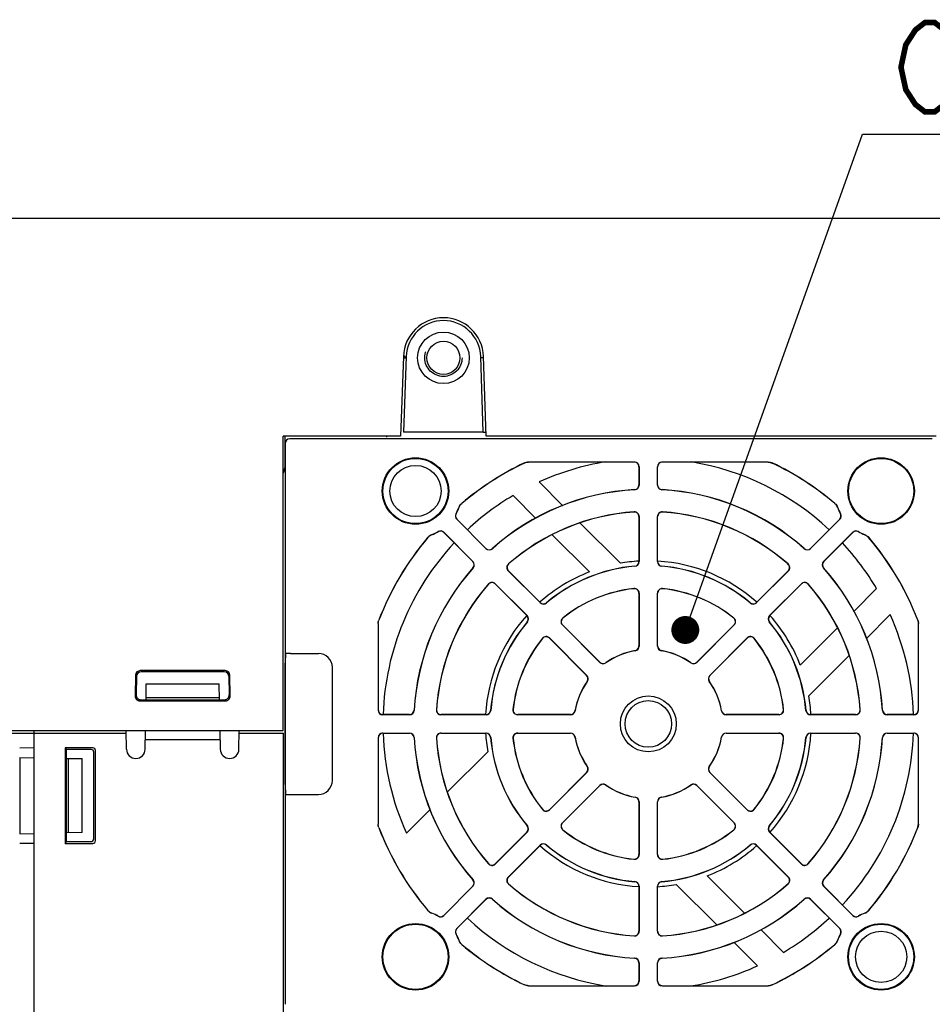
# Model space of a CAD drawing. Header units: millimetres. Extents: x 92 to 1223, y 92 to 847.
# Tile 40 of 41: x 974 to 1073, y 741 to 846. Entities that reach past the tile are written whole.
import ezdxf

# ---------------------------------------------------------------- set-up
doc = ezdxf.new("R2010")
doc.units = ezdxf.units.MM
doc.header["$LTSCALE"] = 69.3
doc.linetypes.add('HIDDEN', pattern=[0.2, 0.1, -0.1])
for name, color, linetype in [('ALL_AXIS', 7, 'CONTINUOUS'), ('ALL_FEATURES', 7, 'CONTINUOUS'), ('ALL_NOTE', 7, 'CONTINUOUS'), ('DEFAULT_2', 8, 'HIDDEN')]:
    doc.layers.add(name, color=color, linetype=linetype)

msp = doc.modelspace()

# ---------------------------------------------------------------- linework, layer by layer
at = {"layer": 'ALL_AXIS', "color": 7, "linetype": 'CONTINUOUS'}
for p in [(960, 769.7), (976, 770)]:
    msp.add_line(p, (976, 769.7), dxfattribs=at)
for centre in [(1017, 795.7), (1067, 745.7)]:
    msp.add_circle(centre, 2.75, dxfattribs=at)
for radius in [4.3, 4]:
    msp.add_arc((1020, 810), radius, 2, 178, dxfattribs=at)
at = {"layer": 'ALL_FEATURES', "color": 7, "linetype": 'CONTINUOUS'}
for p, q in [((961, 825), (1164, 825)), ((1015.7026, 810.1501), (1015.404, 801.6)), ((1015.6974, 810), (1015.9976, 810)), ((1016.0024, 810.1396), (1015.7183, 802.0043)), ((1024.2813, 802.0131), (1023.9976, 810.1396)), ((1024.3026, 810), (1024.0024, 810)), ((1024.596, 801.6), (1024.2974, 810.1501)), ((1002.8, 770), (1002.8, 801.6)), ((1015.404, 801.6), (1002.8, 801.6)), ((1002.95, 801.6), (1002.95, 798.201)), ((1072.5001, 801.3), (1003.4999, 801.3)), ((1013.904, 801.5), (1013.9057, 801.6)), ((1015.7199, 802.0498), (1024.2801, 802.0498)), ((1024.2813, 802.0131), (1024.5785, 802.0131)), ((1072.9299, 801.6), (1024.596, 801.6)), ((1003, 800.8001), (1003, 740.5999)), ((1040.514, 798.814), (1029.1286, 798.814)), ((1040.5001, 798.8), (1029.1318, 798.8)), ((1041, 798.3001), (1041, 796.3561)), ((1041.014, 798.314), (1041.014, 796.3429)), ((1042.986, 796.3429), (1042.986, 798.314)), ((1043, 796.3561), (1043, 798.3001)), ((1054.8714, 798.814), (1043.486, 798.814)), ((1054.8682, 798.8), (1043.4999, 798.8)), ((1030.2678, 796.6731), (1032.8255, 794.1155)), ((1029.9311, 792.7672), (1027.4765, 795.2218)), ((1041, 792.9496), (1041, 788.1355)), ((1041.014, 792.9645), (1041.014, 788.1227)), ((1042.986, 788.1227), (1042.986, 792.9645)), ((1043, 788.1355), (1043, 792.9496)), ((1024.5649, 789.5295), (1021.4314, 792.6631)), ((1024.5655, 789.5487), (1021.4487, 792.6655)), ((1034.6562, 792.2847), (1039, 787.9409)), ((1062.5513, 792.6655), (1059.4345, 789.5487)), ((1062.5686, 792.6631), (1059.4351, 789.5295)), ((1020.0345, 791.2513), (1023.1513, 788.1345)), ((1020.0369, 791.2686), (1023.1705, 788.1351)), ((1035.6795, 787.0188), (1031.6841, 791.0142)), ((1060.8295, 788.1351), (1063.9631, 791.2686)), ((1060.8487, 788.1345), (1063.9655, 791.2513)), ((1030.3775, 783.7169), (1026.9538, 787.1406)), ((1030.3783, 783.7359), (1026.9743, 787.1399)), ((1057.0257, 787.1399), (1053.6217, 783.7359)), ((1057.0462, 787.1406), (1053.6225, 783.7169)), ((1025.5594, 785.7462), (1028.9831, 782.3225)), ((1025.5601, 785.7257), (1028.9641, 782.3217)), ((1055.0169, 782.3225), (1058.4406, 785.7462)), ((1055.0359, 782.3217), (1058.4399, 785.7257)), ((1041, 784.7201), (1041, 779.0665)), ((1041.014, 784.7356), (1041.014, 779.0548)), ((1042.986, 779.0548), (1042.986, 784.7356)), ((1043, 779.0665), (1043, 784.7201)), ((1064.0672, 782.7689), (1066.5218, 785.2235)), ((1067.9732, 782.4323), (1065.4155, 779.8745)), ((1012.986, 781.473), (1012.986, 772.186)), ((1013, 781.4704), (1013, 772.1999)), ((1036.7895, 777.305), (1032.7726, 781.3219)), ((1036.7911, 777.3231), (1032.7934, 781.3208)), ((1051.2066, 781.3208), (1047.2089, 777.3231)), ((1051.2274, 781.3219), (1047.2105, 777.305)), ((1071, 772.1999), (1071, 781.4704)), ((1071.014, 772.186), (1071.014, 781.473)), ((1058.3188, 777.0205), (1062.3142, 781.0159)), ((1031.3781, 779.9274), (1035.395, 775.9105)), ((1031.3792, 779.9066), (1035.3769, 775.9089)), ((1048.605, 775.9105), (1052.6219, 779.9274)), ((1048.6231, 775.9089), (1052.6208, 779.9066)), ((1003.0787, 778.2612), (1003.0346, 778.2172)), ((1003.5786, 778.2698), (1006.57, 778.2698)), ((1063.5847, 778.0438), (1059.2409, 773.7)), ((1003.0175, 764.1827), (1003.0175, 777.2173)), ((986.9281, 775.9282), (986.8925, 773.6923)), ((996.5739, 776.4183), (987.4261, 776.4183)), ((996.4563, 776.3), (987.5437, 776.3)), ((997.1075, 773.6923), (997.0719, 775.9282)), ((1008.0698, 764.63), (1008.0698, 776.77)), ((987.0438, 775.8087), (987.0088, 773.8068)), ((988.0576, 773.3), (988.0873, 775)), ((988.0873, 775), (995.9127, 775)), ((995.9424, 773.3), (995.9127, 775)), ((996.9562, 775.8106), (996.9912, 773.8068)), ((987.3905, 773.1863), (996.6095, 773.1863)), ((987.5061, 773.3), (996.4939, 773.3)), ((995.9389, 773.5), (988.0611, 773.5)), ((1016.3571, 771.686), (1013.486, 771.686)), ((1016.3439, 771.7), (1013.4999, 771.7)), ((1024.5773, 771.686), (1019.7355, 771.686)), ((1024.5645, 771.7), (1019.7504, 771.7)), ((1033.6452, 771.686), (1027.9644, 771.686)), ((1033.6335, 771.7), (1027.9799, 771.7)), ((1056.0356, 771.686), (1050.3548, 771.686)), ((1056.0201, 771.7), (1050.3665, 771.7)), ((1064.2645, 771.686), (1059.4227, 771.686)), ((1064.2496, 771.7), (1059.4355, 771.7)), ((1070.514, 771.686), (1067.6429, 771.686)), ((1070.5001, 771.7), (1067.6561, 771.7)), ((960, 770), (1002.8, 770)), ((976, 770), (976, 715)), ((976, 769.7), (985.9351, 769.7)), ((985.9651, 767.9825), (985.9299, 770)), ((987.9648, 767.9825), (988, 770)), ((996, 770), (996.0352, 767.9825)), ((998.0349, 767.9825), (998.0701, 770)), ((998.0649, 769.7), (1002.8086, 769.7)), ((1002.8272, 737.8), (1002.8174, 769.7)), ((1013.486, 769.714), (1016.3571, 769.714)), ((1013.4999, 769.7), (1016.3439, 769.7)), ((1019.7355, 769.714), (1024.5773, 769.714)), ((1019.7504, 769.7), (1024.5645, 769.7)), ((1027.9644, 769.714), (1033.6452, 769.714)), ((1027.9799, 769.7), (1033.6335, 769.7)), ((1050.3548, 769.714), (1056.0356, 769.714)), ((1050.3665, 769.7), (1056.0201, 769.7)), ((1059.4227, 769.714), (1064.2645, 769.714)), ((1059.4355, 769.7), (1064.2496, 769.7)), ((1067.6429, 769.714), (1070.514, 769.714)), ((1067.6561, 769.7), (1070.5001, 769.7)), ((996.0175, 769), (987.9825, 769)), ((1012.986, 769.214), (1012.986, 759.927)), ((1013, 769.2001), (1013, 759.9296)), ((1071, 759.9296), (1071, 769.2001)), ((1071.014, 759.927), (1071.014, 769.214)), ((976, 768.1171), (974.4913, 768.0908)), ((979.3688, 768.1312), (979.3688, 757.8688)), ((979.3688, 768.1312), (979.5469, 767.9531)), ((982.3324, 768.1312), (979.3688, 768.1312)), ((979.5, 768), (979.5, 758)), ((982.1543, 767.9531), (979.5469, 767.9531)), ((982.4385, 758.3604), (982.4527, 767.6538)), ((982.6312, 758.1676), (982.6312, 767.8324)), ((1020.4153, 763.3562), (1024.7591, 767.7)), ((974.492, 767.0909), (976, 767.0646)), ((974.5, 767.0892), (974.5, 758.9108)), ((979.5, 767.0035), (981.2, 766.9738)), ((979.7, 767), (979.7, 759)), ((981.2, 759.0262), (981.2, 766.9738)), ((1035.395, 765.4895), (1031.3781, 761.4726)), ((1035.3769, 765.4911), (1031.3792, 761.4934)), ((1052.6219, 761.4726), (1048.605, 765.4895)), ((1052.6208, 761.4934), (1048.6231, 765.4911)), ((1003.0787, 763.1388), (1003.0346, 763.1828)), ((1032.7726, 760.0781), (1036.7895, 764.095)), ((1032.7934, 760.0792), (1036.7911, 764.0769)), ((1047.2089, 764.0769), (1051.2066, 760.0792)), ((1047.2105, 764.095), (1051.2274, 760.0781)), ((1003.5786, 763.1302), (1006.57, 763.1302)), ((1041, 762.3335), (1041, 756.6799)), ((1041.014, 762.3452), (1041.014, 756.6644)), ((1042.986, 756.6644), (1042.986, 762.3452)), ((1043, 756.6799), (1043, 762.3335)), ((1016.0268, 758.9677), (1018.5845, 761.5255)), ((974.492, 758.9091), (976, 758.9354)), ((981.2, 759.0262), (979.5, 758.9965)), ((1028.9831, 759.0775), (1025.5594, 755.6538)), ((1028.9641, 759.0783), (1025.5601, 755.6743)), ((1058.4406, 755.6538), (1055.0169, 759.0775)), ((1058.4399, 755.6743), (1055.0359, 759.0783)), ((974.4913, 757.9092), (976, 757.8829)), ((979.3688, 757.8688), (979.562, 758.062)), ((979.562, 758.062), (982.1392, 758.062)), ((979.3688, 757.8688), (982.3324, 757.8688)), ((1026.9538, 754.2594), (1030.3775, 757.6831)), ((1026.9743, 754.2601), (1030.3783, 757.6641)), ((1053.6217, 757.6641), (1057.0257, 754.2601)), ((1053.6225, 757.6831), (1057.0462, 754.2594)), ((1048.3205, 754.3812), (1052.3159, 750.3858)), ((1023.1513, 753.2655), (1020.0345, 750.1487)), ((1023.1705, 753.2649), (1020.0369, 750.1314)), ((1041, 753.2645), (1041, 748.4504)), ((1041.014, 753.2773), (1041.014, 748.4355)), ((1042.986, 748.4355), (1042.986, 753.2773)), ((1043, 748.4504), (1043, 753.2645)), ((1049.3438, 749.1153), (1045, 753.4591)), ((1063.9631, 750.1314), (1060.8295, 753.2649)), ((1063.9655, 750.1487), (1060.8487, 753.2655)), ((1021.4314, 748.7369), (1024.5649, 751.8705)), ((1021.4487, 748.7345), (1024.5655, 751.8513)), ((1059.4345, 751.8513), (1062.5513, 748.7345)), ((1059.4351, 751.8705), (1062.5686, 748.7369)), ((1054.0689, 748.6328), (1056.5235, 746.1782)), ((1053.7322, 744.7269), (1051.1745, 747.2845)), ((1041, 745.0439), (1041, 743.0999)), ((1041.014, 745.0571), (1041.014, 743.086)), ((1042.986, 743.086), (1042.986, 745.0571)), ((1043, 743.0999), (1043, 745.0439)), ((1029.1286, 742.586), (1040.514, 742.586)), ((1029.1318, 742.6), (1040.5001, 742.6)), ((1043.486, 742.586), (1054.8714, 742.586)), ((1043.4999, 742.6), (1054.8682, 742.6))]:
    msp.add_line(p, q, dxfattribs=at)
for centre, radius in [((1020, 810), 2.7725), ((1020, 810), 1.7725), ((1017, 795.7), 3.5698), ((1017, 795.7), 3.5), ((1067, 795.7), 3.5698), ((1067, 795.7), 3.5), ((1042, 770.7), 3), ((1042, 770.7), 2.5), ((1017, 745.7), 3.5698), ((1017, 745.7), 3.5), ((1067, 745.7), 3.5698), ((1067, 745.7), 3.5)]:
    msp.add_circle(centre, radius, dxfattribs=at)
for centre, radius, start, end in [((1021.8393, 816.0905), 8.4425, 223.532336, 223.89102), ((1021.186, 815.4605), 7.5349, 223.882867, 225.001133), ((1001.75, 798.2), 1.2, 332.426533, 360), ((1042, 770.7), 31.014, 115.394188, 130.245749), ((1042, 770.7), 31, 115.400196, 130.23878), ((1042, 770.7), 28.5, 99.204445, 114.308917), ((1040.5001, 798.3001), 0.4999, 359.996386, 90.003614), ((1043.4999, 798.3001), 0.4999, 89.996386, 180.003614), ((1042, 770.7), 28.5, 47.012206, 80.713956), ((1042, 770.7), 31, 49.76122, 64.599804), ((1042, 770.7), 31.014, 49.754251, 64.605812), ((1040.5001, 796.3561), 0.4999, 273.34277, 0.003083), ((1040.514, 796.343), 0.4999, 273.319074, 359.997399), ((1043.486, 796.343), 0.4999, 180.002601, 266.680926), ((1043.4999, 796.3561), 0.4999, 179.996917, 266.65723), ((1042, 770.7), 28.5, 120.636946, 132.983886), ((1042, 770.7), 25.186, 93.316473, 131.683527), ((1042, 770.7), 25.2, 93.345853, 131.654147), ((1042, 770.7), 25.186, 48.316473, 86.683527), ((1042, 770.7), 25.2, 48.345853, 86.654147), ((1017, 795.7), 4.986, 330.715803, 339.556067), ((1017, 795.7), 5, 330.82602, 339.521172), ((1067, 795.7), 5, 200.478828, 209.17398), ((1067, 795.7), 4.986, 200.443933, 209.284197), ((1021.7849, 793.0166), 0.4999, 150.714134, 225.001669), ((1021.8022, 793.019), 0.4999, 150.824348, 225.001672), ((1042, 770.7), 22.814, 93.818326, 131.181674), ((1042, 770.7), 22.8, 93.856679, 131.143321), ((1040.5001, 792.9496), 0.4999, 359.995667, 93.861012), ((1040.514, 792.9645), 0.4999, 0.002715, 93.815611), ((1043.486, 792.9645), 0.4999, 86.184389, 179.997285), ((1043.4999, 792.9496), 0.4999, 86.138988, 180.004333), ((1042, 770.7), 22.814, 48.818326, 86.181674), ((1042, 770.7), 22.8, 48.856679, 86.143321), ((1062.1978, 793.019), 0.4999, 314.998328, 29.175652), ((1062.2151, 793.0166), 0.4999, 314.998331, 29.285866), ((1042, 770.7), 31.014, 139.754251, 158.965535), ((1042, 770.7), 31, 139.76122, 158.960584), ((1017, 795.7), 4.986, 290.443933, 299.284197), ((1017, 795.7), 5, 290.478828, 299.17398), ((1019.681, 790.8978), 0.4999, 44.998328, 119.175652), ((1019.6834, 790.9151), 0.4999, 44.998331, 119.285866), ((1064.3166, 790.9151), 0.4999, 60.714134, 135.001669), ((1064.319, 790.8978), 0.4999, 60.824348, 135.001672), ((1067, 795.7), 4.986, 240.715803, 249.556067), ((1067, 795.7), 5, 240.82602, 249.521172), ((1042, 770.7), 31, 21.039416, 40.23878), ((1042, 770.7), 31.014, 21.034465, 40.245749), ((1042, 770.7), 28.5, 137.011676, 177.996215), ((1042, 770.7), 28.5, 30.636918, 42.983667), ((1024.9184, 789.8831), 0.4999, 225.002595, 311.680933), ((1024.919, 789.9022), 0.4999, 224.996917, 311.65723), ((1059.081, 789.9022), 0.4999, 228.34277, 315.003083), ((1059.0816, 789.8831), 0.4999, 228.319067, 314.997405), ((1022.7978, 787.781), 0.4999, 318.34277, 45.003083), ((1022.8169, 787.7816), 0.4999, 318.319067, 44.997405), ((1027.3074, 787.4941), 0.4999, 131.184387, 224.997287), ((1027.3277, 787.4934), 0.4999, 131.138988, 225.004333), ((1042, 770.7), 16.986, 94.874884, 130.125116), ((1042, 770.7), 17, 94.916872, 130.083128), ((1042, 770.7), 17.5, 93.287135, 99.87089), ((1040.5001, 788.1355), 0.4999, 274.914011, 0.00286), ((1040.514, 788.1227), 0.4999, 274.877432, 359.997452), ((1043.486, 788.1227), 0.4999, 180.002548, 265.122568), ((1043.4999, 788.1355), 0.4999, 179.99714, 265.085989), ((1042, 770.7), 17.5, 48.284221, 86.698073), ((1042, 770.7), 16.986, 49.874884, 85.125116), ((1042, 770.7), 17, 49.916872, 85.083128), ((1056.6723, 787.4934), 0.4999, 314.995667, 48.861012), ((1056.6926, 787.4941), 0.4999, 315.002713, 48.815613), ((1061.1831, 787.7816), 0.4999, 135.002638, 221.680889), ((1061.2022, 787.781), 0.4999, 134.996917, 221.65723), ((1042, 770.7), 25.2, 138.345853, 176.654147), ((1042, 770.7), 25.186, 138.316473, 176.683527), ((1042, 770.7), 17.5, 111.172006, 131.720897), ((1042, 770.7), 25.186, 3.316473, 41.683527), ((1042, 770.7), 25.2, 3.345853, 41.654147), ((1042, 770.7), 22.814, 138.818326, 176.181674), ((1042, 770.7), 22.8, 138.856679, 176.143321), ((1025.2059, 785.3926), 0.4999, 45.002713, 138.815613), ((1025.2066, 785.3723), 0.4999, 44.995667, 138.861012), ((1058.7934, 785.3723), 0.4999, 41.138988, 135.004333), ((1058.7941, 785.3926), 0.4999, 41.184387, 134.997287), ((1042, 770.7), 22.8, 3.856679, 41.143321), ((1042, 770.7), 22.814, 3.818326, 41.181674), ((1042, 770.7), 14.614, 96.043436, 128.956564), ((1042, 770.7), 14.6, 96.106507, 128.893493), ((1040.5001, 784.7201), 0.4999, 0.001569, 96.104939), ((1040.514, 784.7356), 0.4999, 0.00269, 96.040746), ((1043.486, 784.7356), 0.4999, 83.959254, 179.99731), ((1043.4999, 784.7201), 0.4999, 83.895061, 179.998431), ((1042, 770.7), 14.614, 51.043436, 83.956564), ((1042, 770.7), 14.6, 51.106507, 83.893493), ((1030.731, 784.0705), 0.4999, 225.002546, 310.12257), ((1030.7318, 784.0893), 0.4999, 224.99714, 310.085989), ((1053.2682, 784.0893), 0.4999, 229.914011, 315.00286), ((1053.269, 784.0705), 0.4999, 229.87743, 314.997454), ((1042, 770.7), 17.5, 138.284246, 176.719442), ((1028.6107, 781.9682), 0.4999, 319.914011, 45.00286), ((1028.6295, 781.969), 0.4999, 319.87743, 44.997454), ((1055.3705, 781.969), 0.4999, 135.002594, 220.122522), ((1055.3893, 781.9682), 0.4999, 134.99714, 220.085989), ((1042, 770.7), 17.5, 21.172006, 41.720842), ((1042, 770.7), 28.5, 2.005406, 24.308991), ((1042, 770.7), 17, 139.916872, 175.083128), ((1042, 770.7), 16.986, 139.874884, 175.125116), ((1033.1261, 781.6754), 0.4999, 128.959252, 224.997312), ((1033.1469, 781.6743), 0.4999, 128.895061, 224.998431), ((1050.8531, 781.6743), 0.4999, 315.001569, 51.104939), ((1050.8739, 781.6754), 0.4999, 315.002688, 51.040748), ((1042, 770.7), 16.986, 4.874884, 40.125116), ((1042, 770.7), 17, 4.916872, 40.083128), ((1031.0246, 779.5739), 0.4999, 45.002688, 141.040748), ((1052.9754, 779.5739), 0.4999, 38.959252, 134.997312), ((1042, 770.7), 14.614, 141.043436, 173.956564), ((1042, 770.7), 14.6, 141.106507, 173.893493), ((1031.0257, 779.5531), 0.4999, 45.001569, 141.104939), ((1040.5001, 779.0665), 0.4999, 280.161601, 0.002218), ((1040.5141, 779.0548), 0.4999, 280.082719, 0.002226), ((1043.4859, 779.0548), 0.4999, 179.997774, 259.917281), ((1043.4999, 779.0665), 0.4999, 179.997782, 259.838399), ((1052.9743, 779.5531), 0.4999, 38.895061, 134.998431), ((1042, 770.7), 14.6, 6.106507, 38.893493), ((1042, 770.7), 14.614, 6.043436, 38.956564), ((1042, 770.7), 7.986, 100.084945, 124.915055), ((1042, 770.7), 8, 100.163819, 124.836181), ((1042, 770.7), 7.986, 55.084945, 79.915055), ((1042, 770.7), 8, 55.163819, 79.836181), ((1037.143, 777.6585), 0.4999, 224.99778, 304.917275), ((1037.1446, 777.6766), 0.4999, 224.997782, 304.838399), ((1046.8554, 777.6766), 0.4999, 235.161601, 315.002218), ((1046.857, 777.6585), 0.4999, 235.082725, 315.00222), ((987.5437, 775.8), 0.5, 90, 179), ((996.4563, 775.8), 0.5, 1, 90), ((1035.0234, 775.5554), 0.4999, 325.161601, 45.002218), ((1035.0415, 775.557), 0.4999, 325.082725, 45.00222), ((1048.9585, 775.557), 0.4999, 134.99778, 214.917275), ((1048.9766, 775.5554), 0.4999, 134.997782, 214.838399), ((1042, 770.7), 8, 145.163819, 169.836181), ((1042, 770.7), 7.986, 145.084945, 169.915055), ((1042, 770.7), 7.986, 10.084945, 34.915055), ((1042, 770.7), 8, 10.163819, 34.836181), ((1042, 770.7), 17.5, 3.269963, 9.87089), ((1013.4999, 772.1999), 0.4999, 179.996386, 270.003614), ((1016.3439, 772.1999), 0.4999, 269.996917, 356.65723), ((1016.357, 772.186), 0.4999, 270.002601, 356.680926), ((1019.7355, 772.186), 0.4999, 176.184389, 269.997285), ((1019.7504, 772.1999), 0.4999, 176.138988, 270.004333), ((1024.5645, 772.1999), 0.4999, 269.99714, 355.085989), ((1024.5773, 772.186), 0.4999, 270.002548, 355.122568), ((1027.9644, 772.186), 0.4999, 173.959254, 269.99731), ((1027.9799, 772.1999), 0.4999, 173.895061, 269.998431), ((1033.6335, 772.1999), 0.4999, 269.997782, 349.838399), ((1033.6452, 772.1859), 0.4999, 269.997774, 349.917281), ((1050.3548, 772.1859), 0.4999, 190.082719, 270.002226), ((1050.3665, 772.1999), 0.4999, 190.161601, 270.002218), ((1056.0201, 772.1999), 0.4999, 270.001569, 6.104939), ((1056.0356, 772.186), 0.4999, 270.00269, 6.040746), ((1059.4227, 772.186), 0.4999, 184.877432, 269.997452), ((1059.4355, 772.1999), 0.4999, 184.914011, 270.00286), ((1064.2496, 772.1999), 0.4999, 269.995667, 3.861012), ((1064.2645, 772.186), 0.4999, 270.002715, 3.815611), ((1067.643, 772.186), 0.4999, 183.319074, 269.997399), ((1067.6561, 772.1999), 0.4999, 183.34277, 270.003083), ((1070.5001, 772.1999), 0.4999, 269.996386, 0.003614), ((1013.4999, 769.2001), 0.4999, 89.996386, 180.003614), ((1042, 770.7), 28.5, 182.005406, 204.308991), ((1016.3439, 769.2001), 0.4999, 3.34277, 90.003083), ((1016.357, 769.214), 0.4999, 3.319074, 89.997399), ((1019.7355, 769.214), 0.4999, 90.002715, 183.815611), ((1019.7504, 769.2001), 0.4999, 89.995667, 183.861012), ((1042, 770.7), 17.5, 183.269963, 189.87089), ((1024.5645, 769.2001), 0.4999, 4.914011, 90.00286), ((1024.5773, 769.214), 0.4999, 4.877432, 89.997452), ((1027.9644, 769.214), 0.4999, 90.00269, 186.040746), ((1027.9799, 769.2001), 0.4999, 90.001569, 186.104939), ((1033.6335, 769.2001), 0.4999, 10.161601, 90.002218), ((1033.6452, 769.2141), 0.4999, 10.082719, 90.002226), ((1050.3548, 769.2141), 0.4999, 89.997774, 169.917281), ((1050.3665, 769.2001), 0.4999, 89.997782, 169.838399), ((1042, 770.7), 17.5, 318.284246, 356.719442), ((1056.0201, 769.2001), 0.4999, 353.895061, 89.998431), ((1056.0356, 769.214), 0.4999, 353.959254, 89.99731), ((1059.4227, 769.214), 0.4999, 90.002548, 175.122568), ((1059.4355, 769.2001), 0.4999, 89.99714, 175.085989), ((1042, 770.7), 28.5, 317.011676, 357.996215), ((1064.2496, 769.2001), 0.4999, 356.138988, 90.004333), ((1064.2645, 769.214), 0.4999, 356.184389, 89.997285), ((1067.643, 769.214), 0.4999, 90.002601, 176.680926), ((1067.6561, 769.2001), 0.4999, 89.996917, 176.65723), ((1070.5001, 769.2001), 0.4999, 359.996386, 90.003614), ((1042, 770.7), 25.2, 183.345853, 221.654147), ((1042, 770.7), 25.186, 183.316473, 221.683527), ((1042, 770.7), 22.814, 183.818326, 221.181674), ((1042, 770.7), 22.8, 183.856679, 221.143321), ((1042, 770.7), 17, 184.916872, 220.083128), ((1042, 770.7), 16.986, 184.874884, 220.125116), ((1042, 770.7), 14.614, 186.043436, 218.956564), ((1042, 770.7), 14.6, 186.106507, 218.893493), ((1042, 770.7), 8, 190.163819, 214.836181), ((1042, 770.7), 7.986, 190.084945, 214.915055), ((1042, 770.7), 7.986, 325.084945, 349.915055), ((1042, 770.7), 8, 325.163819, 349.836181), ((1042, 770.7), 14.6, 321.106507, 353.893493), ((1042, 770.7), 14.614, 321.043436, 353.956564), ((1042, 770.7), 16.986, 319.874884, 355.125116), ((1042, 770.7), 17, 319.916872, 355.083128), ((1042, 770.7), 22.8, 318.856679, 356.143321), ((1042, 770.7), 22.814, 318.818326, 356.181674), ((1042, 770.7), 25.186, 318.316473, 356.683527), ((1042, 770.7), 25.2, 318.345853, 356.654147), ((986.9649, 768), 1, 181, 359), ((997.0351, 768), 1, 181, 359), ((1035.0234, 765.8446), 0.4999, 314.997782, 34.838399), ((1035.0415, 765.843), 0.4999, 314.997774, 34.917281), ((1048.9585, 765.843), 0.4999, 145.082719, 225.002226), ((1048.9766, 765.8446), 0.4999, 145.161601, 225.002218), ((1037.143, 763.7415), 0.4999, 55.082719, 135.002226), ((1037.1446, 763.7234), 0.4999, 55.161601, 135.002218), ((1046.8554, 763.7234), 0.4999, 44.997782, 124.838399), ((1046.857, 763.7415), 0.4999, 44.997774, 124.917281), ((1042, 770.7), 7.986, 235.084945, 259.915055), ((1042, 770.7), 8, 235.163819, 259.836181), ((1042, 770.7), 7.986, 280.084945, 304.915055), ((1042, 770.7), 8, 280.163819, 304.836181), ((1040.5001, 762.3335), 0.4999, 359.997782, 79.838399), ((1040.5141, 762.3452), 0.4999, 359.997774, 79.917281), ((1043.4859, 762.3452), 0.4999, 100.082719, 180.002226), ((1043.4999, 762.3335), 0.4999, 100.161601, 180.002218), ((1031.0246, 761.8261), 0.4999, 218.959316, 314.997247), ((1031.0257, 761.8469), 0.4999, 218.895061, 314.998431), ((1052.9743, 761.8469), 0.4999, 225.001569, 321.104939), ((1052.9754, 761.8261), 0.4999, 225.002753, 321.040683), ((1033.1261, 759.7246), 0.4999, 135.002753, 231.040683), ((1033.1469, 759.7257), 0.4999, 135.001569, 231.104939), ((1050.8531, 759.7257), 0.4999, 308.895061, 44.998431), ((1050.8739, 759.7246), 0.4999, 308.959316, 44.997247), ((1042, 770.7), 31.014, 201.034465, 220.245749), ((1042, 770.7), 31, 201.039416, 220.23878), ((1028.6107, 759.4318), 0.4999, 314.99714, 40.085989), ((1028.6295, 759.431), 0.4999, 315.002546, 40.122569), ((1042, 770.7), 14.614, 231.043436, 263.956564), ((1042, 770.7), 14.6, 231.106507, 263.893493), ((1042, 770.7), 14.614, 276.043436, 308.956564), ((1042, 770.7), 14.6, 276.106507, 308.893493), ((1055.3705, 759.431), 0.4999, 139.877431, 224.997454), ((1055.3893, 759.4318), 0.4999, 139.914011, 225.00286), ((1042, 770.7), 31, 319.76122, 338.960584), ((1042, 770.7), 31.014, 319.754251, 338.965535), ((1042, 770.7), 17.5, 228.29612, 266.702494), ((1030.731, 757.3295), 0.4999, 49.877431, 134.997454), ((1030.7318, 757.3107), 0.4999, 49.914011, 135.00286), ((1042, 770.7), 16.986, 229.874884, 265.125116), ((1042, 770.7), 17, 229.916872, 265.083128), ((1042, 770.7), 16.986, 274.874884, 310.125116), ((1042, 770.7), 17, 274.916872, 310.083128), ((1042, 770.7), 17.5, 291.172006, 311.720897), ((1053.2682, 757.3107), 0.4999, 44.99714, 130.085989), ((1053.269, 757.3295), 0.4999, 45.002546, 130.122569), ((1040.5001, 756.6799), 0.4999, 263.895061, 359.998431), ((1040.514, 756.6644), 0.4999, 263.959254, 359.99731), ((1043.486, 756.6644), 0.4999, 180.00269, 276.040746), ((1043.4999, 756.6799), 0.4999, 180.001569, 276.104939), ((1025.2059, 756.0074), 0.4999, 221.184437, 314.997237), ((1025.2066, 756.0277), 0.4999, 221.138988, 315.004333), ((1058.7934, 756.0277), 0.4999, 224.995667, 318.861012), ((1058.7941, 756.0074), 0.4999, 225.002763, 318.815563), ((1022.7978, 753.619), 0.4999, 314.996917, 41.65723), ((1022.8169, 753.6184), 0.4999, 315.0026, 41.680927), ((1027.3074, 753.9059), 0.4999, 135.002763, 228.815563), ((1027.3277, 753.9066), 0.4999, 134.995667, 228.861012), ((1040.5001, 753.2645), 0.4999, 359.99714, 85.085989), ((1040.514, 753.2773), 0.4999, 0.002548, 85.122568), ((1043.486, 753.2773), 0.4999, 94.877432, 179.997452), ((1043.4999, 753.2645), 0.4999, 94.914011, 180.00286), ((1056.6723, 753.9066), 0.4999, 311.138988, 45.004333), ((1056.6926, 753.9059), 0.4999, 311.184437, 44.997237), ((1061.1831, 753.6184), 0.4999, 138.319073, 224.9974), ((1061.2022, 753.619), 0.4999, 138.34277, 225.003083), ((1042, 770.7), 22.814, 228.818326, 266.181674), ((1042, 770.7), 22.8, 228.856679, 266.143321), ((1042, 770.7), 17.5, 273.287135, 279.87089), ((1042, 770.7), 22.814, 273.818326, 311.181674), ((1042, 770.7), 22.8, 273.856679, 311.143321), ((1024.9184, 751.5169), 0.4999, 48.319073, 134.9974), ((1024.919, 751.4978), 0.4999, 48.34277, 135.003083), ((1042, 770.7), 25.186, 228.316473, 266.683527), ((1042, 770.7), 25.2, 228.345853, 266.654147), ((1042, 770.7), 25.186, 273.316473, 311.683527), ((1042, 770.7), 25.2, 273.345853, 311.654147), ((1059.081, 751.4978), 0.4999, 44.996917, 131.65723), ((1059.0816, 751.5169), 0.4999, 45.0026, 131.680927), ((1017, 745.7), 4.986, 60.715803, 69.556067), ((1017, 745.7), 5, 60.82602, 69.521172), ((1019.681, 750.5022), 0.4999, 240.824348, 315.001672), ((1019.6834, 750.4849), 0.4999, 240.714122, 315.001682), ((1042, 770.7), 28.5, 227.0199, 260.905636), ((1042, 770.7), 28.5, 300.636946, 312.983886), ((1064.3166, 750.4849), 0.4999, 224.998318, 299.285878), ((1064.319, 750.5022), 0.4999, 224.998328, 299.175652), ((1067, 745.7), 4.986, 110.443933, 119.284197), ((1067, 745.7), 5, 110.478828, 119.17398), ((1021.7849, 748.3834), 0.4999, 134.998318, 209.285878), ((1021.8022, 748.381), 0.4999, 134.998328, 209.175652), ((1040.5001, 748.4504), 0.4999, 266.138988, 0.004333), ((1040.514, 748.4355), 0.4999, 266.184389, 359.997285), ((1043.486, 748.4355), 0.4999, 180.002715, 273.815611), ((1043.4999, 748.4504), 0.4999, 179.995667, 273.861012), ((1062.1978, 748.381), 0.4999, 330.824348, 45.001672), ((1062.2151, 748.3834), 0.4999, 330.714122, 45.001682), ((1017, 745.7), 4.986, 20.443933, 29.284197), ((1017, 745.7), 5, 20.478828, 29.17398), ((1067, 745.7), 5, 150.82602, 159.521172), ((1067, 745.7), 4.986, 150.715803, 159.556067), ((1042, 770.7), 31.014, 229.754251, 244.605812), ((1042, 770.7), 31, 229.76122, 244.599804), ((1042, 770.7), 31, 295.400196, 310.23878), ((1042, 770.7), 31.014, 295.394188, 310.245749), ((1040.5001, 745.0439), 0.4999, 359.996917, 86.65723), ((1040.514, 745.057), 0.4999, 0.002601, 86.680926), ((1043.486, 745.057), 0.4999, 93.319074, 179.997399), ((1043.4999, 745.0439), 0.4999, 93.34277, 180.003083), ((1042, 770.7), 28.5, 279.204445, 294.308917), ((1040.5001, 743.0999), 0.4999, 269.996386, 0.003614), ((1043.4999, 743.0999), 0.4999, 179.996386, 270.003614)]:
    msp.add_arc(centre, radius, start, end, dxfattribs=at)
for centre, major_axis, ratio, start_param, end_param in [((1003.5001, 800.7999), (0.3537, -0.3537), 0.99969546, 2.35634678, 3.92683852), ((1040.5139, 798.3139), (0.3537, 0.3537), 0.99969546, -0.78524587, 0.78524587), ((1043.4861, 798.3139), (0.3537, -0.3537), 0.99969546, 2.35634678, 3.92683852), ((1003.0349, 777.2173), (0, 1), 0.01745506, 0.01745329, 1.57079633), ((1003.5786, 778.2611), (0.5, 0), 0.01745506, 1.57079633, 3.12413936), ((1006.5696, 776.7696), (1.061, 1.061), 0.99969546, -0.78524587, 0.78524587), ((987.4299, 775.9164), (-0.3534, 0.359), 0.99254982, -0.77369607, 0.77369725), ((996.5701, 775.9164), (0.3534, 0.359), 0.99254982, -0.77369725, 0.77369607), ((987.5107, 773.8027), (0.3293, 0.3824), 0.99066878, -4.01435906, -2.43535401), ((996.4893, 773.8027), (-0.3293, 0.3824), 0.99066878, -3.8478313, -2.26882625), ((987.3944, 773.6882), (0.3591, 0.3534), 0.99231146, 2.35208955, 3.93109461), ((996.6056, 773.6882), (0.3591, -0.3534), 0.99231146, -0.78950196, 0.78950311), ((1013.4861, 772.1861), (0.3537, 0.3537), 0.99969546, -3.92683852, -2.35634678), ((1070.5139, 772.1861), (0.3537, -0.3537), 0.99969546, -0.78524587, 0.78524587), ((1013.4861, 769.2139), (0.3537, -0.3537), 0.99969546, 2.35634678, 3.92683852), ((1070.5139, 769.2139), (0.3537, 0.3537), 0.99969546, -0.78524587, 0.78524587), ((982.1515, 767.6515), (0.1958, 0.231), 0.99079195, -0.86464722, 0.69855291), ((982.3301, 767.8301), (0.2137, 0.2137), 0.99243251, -0.78160007, 0.78160007), ((1006.5696, 764.6304), (1.061, -1.061), 0.99969546, -0.78524587, 0.78524587), ((1003.0349, 764.1827), (0, 1), 0.01745506, -4.71238898, -3.15904595), ((1003.5786, 763.1389), (0.5, 0), 0.01745506, -3.12413936, -1.57079633), ((982.1373, 758.3627), (0.2379, -0.1858), 0.99376177, -0.9046702, 0.65852993), ((982.3301, 758.1699), (0.2137, -0.2137), 0.99243251, -0.78160007, 0.78160007), ((1040.5139, 743.0861), (0.3537, -0.3537), 0.99969546, -0.78524587, 0.78524587), ((1043.4861, 743.0861), (0.3537, 0.3537), 0.99969546, 2.35634678, 3.92683852)]:
    msp.add_ellipse(centre, major_axis=major_axis, ratio=ratio, start_param=start_param, end_param=end_param, dxfattribs=at)
for points, knots in [([(1015.8581, 810.1324), (1015.8645, 810.126), (1015.8882, 810.1023), (1015.912, 810.0788), (1015.9295, 810.0618)], [0, 0, 0, 0, 0.27173165, 1, 1, 1, 1]), ([(1015.9295, 810.0618), (1015.9355, 810.0559), (1015.9544, 810.0377), (1015.9734, 810.0194), (1015.9869, 810.0077)], [0, 0, 0, 0, 0.32068156, 1, 1, 1, 1])]:
    msp.add_open_spline(points, degree=3, knots=knots, dxfattribs=at)
for points in [[(1028.6999, 798.7174), (1028.8322, 798.7802), (1028.9821, 798.814), (1029.1286, 798.814)], [(1029.1318, 798.8), (1028.9852, 798.8), (1028.8353, 798.7662), (1028.7029, 798.7033)], [(1054.8682, 798.8), (1055.0148, 798.8), (1055.1647, 798.7662), (1055.2971, 798.7033)], [(1054.8714, 798.814), (1055.0179, 798.814), (1055.1678, 798.7802), (1055.3001, 798.7174)], [(1021.672, 793.9584), (1021.7309, 794.1164), (1021.8342, 794.2634), (1021.9629, 794.3724)], [(1021.684, 793.9507), (1021.743, 794.1085), (1021.8462, 794.2553), (1021.9748, 794.3641)], [(1062.316, 793.9507), (1062.257, 794.1085), (1062.1538, 794.2553), (1062.0252, 794.3641)], [(1062.0371, 794.3724), (1062.1658, 794.2634), (1062.2691, 794.1164), (1062.328, 793.9584)], [(1018.3276, 790.7371), (1018.4366, 790.8658), (1018.5836, 790.9691), (1018.7416, 791.028)], [(1018.7493, 791.016), (1018.5915, 790.957), (1018.4447, 790.8538), (1018.3359, 790.7252)], [(1065.2507, 791.016), (1065.4085, 790.957), (1065.5553, 790.8538), (1065.6641, 790.7252)], [(1065.2584, 791.028), (1065.4164, 790.9691), (1065.5634, 790.8658), (1065.6724, 790.7371)], [(1012.986, 781.473), (1012.986, 781.5946), (1013.009, 781.7183), (1013.0527, 781.8318)], [(1013, 781.4704), (1013, 781.5921), (1013.023, 781.7157), (1013.0667, 781.8293)], [(1070.9333, 781.8293), (1070.977, 781.7157), (1071, 781.5921), (1071, 781.4704)], [(1070.9473, 781.8318), (1070.991, 781.7183), (1071.014, 781.5946), (1071.014, 781.473)], [(1013.0527, 759.5682), (1013.009, 759.6817), (1012.986, 759.8054), (1012.986, 759.927)], [(1013.0667, 759.5707), (1013.023, 759.6843), (1013, 759.8079), (1013, 759.9296)], [(1070.9333, 759.5707), (1070.977, 759.6843), (1071, 759.8079), (1071, 759.9296)], [(1071.014, 759.927), (1071.014, 759.8054), (1070.991, 759.6817), (1070.9473, 759.5682)], [(1018.7416, 750.372), (1018.5836, 750.4309), (1018.4366, 750.5342), (1018.3276, 750.6629)], [(1018.3359, 750.6748), (1018.4447, 750.5462), (1018.5915, 750.443), (1018.7493, 750.384)], [(1065.2507, 750.384), (1065.4085, 750.443), (1065.5553, 750.5462), (1065.6641, 750.6748)], [(1065.6724, 750.6629), (1065.5634, 750.5342), (1065.4164, 750.4309), (1065.2584, 750.372)], [(1021.9629, 747.0276), (1021.8342, 747.1366), (1021.7309, 747.2836), (1021.672, 747.4416)], [(1021.9748, 747.0359), (1021.8462, 747.1447), (1021.743, 747.2915), (1021.684, 747.4493)], [(1062.316, 747.4493), (1062.257, 747.2915), (1062.1538, 747.1447), (1062.0252, 747.0359)], [(1062.328, 747.4416), (1062.2691, 747.2836), (1062.1658, 747.1366), (1062.0371, 747.0276)], [(1029.1286, 742.586), (1028.9821, 742.586), (1028.8322, 742.6198), (1028.6999, 742.6826)], [(1029.1318, 742.6), (1028.9852, 742.6), (1028.8353, 742.6338), (1028.7029, 742.6967)], [(1054.8682, 742.6), (1055.0148, 742.6), (1055.1647, 742.6338), (1055.2971, 742.6967)], [(1055.3001, 742.6826), (1055.1678, 742.6198), (1055.0179, 742.586), (1054.8714, 742.586)]]:
    msp.add_open_spline(points, degree=3, dxfattribs=at)
at = {"layer": 'ALL_NOTE', "color": 2, "linetype": 'CONTINUOUS'}
for p, q in [((1046.4775, 782.1976), (1065, 834)), ((1065, 834), (1068.1022, 834)), ((1068.1022, 834), (1158.9182, 834))]:
    msp.add_line(p, q, dxfattribs=at)
at = {"layer": 'ALL_NOTE', "color": 2, "linetype": 'CONTINUOUS', "const_width": 0.6}
msp.add_lwpolyline([(1074.2942, 838), (1073.7782, 837.2), (1072.7462, 836.4), (1071.7141, 836.4), (1070.6822, 837.2), (1070.1661, 838), (1069.6502, 838.8), (1069.1341, 841.2), (1069.6502, 843.6), (1070.1661, 844.4), (1070.6822, 845.2), (1071.7141, 846), (1072.7462, 846), (1073.7782, 845.2), (1074.2942, 844.4)], dxfattribs=at)
at = {"layer": 'ALL_NOTE', "color": 2, "linetype": 'CONTINUOUS', "const_width": 1.5}
msp.add_lwpolyline([(1045.2225, 780.7852, 1), (1046.7225, 780.7852, 1)], format="xyb", close=True, dxfattribs=at)
at = {"layer": 'DEFAULT_2', "color": 8, "linetype": 'HIDDEN'}
msp.add_circle((1020, 810), 2, dxfattribs=at)

doc.saveas('drawing.dxf')
